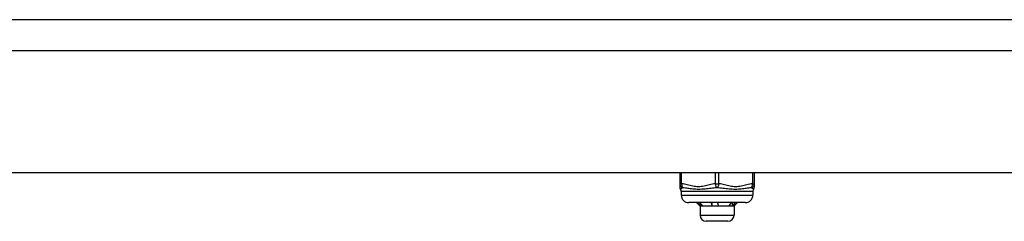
# Model space of a CAD drawing. Header units: inches. Extents: x 4 to 149, y 7 to 82.
# Tile 118 of 188: x 9.04 to 14.18, y 58.27 to 59.32. Entities that reach past the tile are written whole.
import ezdxf

# ---------------------------------------------------------------- set-up
doc = ezdxf.new("R2010")
doc.units = ezdxf.units.IN
doc.header["$MEASUREMENT"] = 0
doc.layers.add('Visible Edges(ANSI)', color=7, linetype='Continuous', lineweight=25)
doc.layers.add('Visible Tangent Edges(ANSI)', color=7, linetype='Continuous', lineweight=25)

msp = doc.modelspace()

# ---------------------------------------------------------------- linework, layer by layer
at = {"layer": 'Visible Edges(ANSI)'}
for p, q in [((27.6585, 59.3231), (4.0625, 59.3231)), ((27.6585, 58.5231), (4.0625, 58.5231)), ((12.4897, 58.5231), (12.4897, 58.4663)), ((12.8794, 58.4663), (12.8794, 58.5231)), ((12.4897, 58.4663), (12.4897, 58.4508)), ((12.8794, 58.4508), (12.8794, 58.4663)), ((12.4975, 58.4272), (12.4975, 58.4075)), ((12.8716, 58.4272), (12.8716, 58.4075)), ((12.8322, 58.3681), (12.5369, 58.3681)), ((12.596, 58.3496), (12.5774, 58.3681)), ((12.7731, 58.3496), (12.783, 58.3594)), ((12.783, 58.3594), (12.7917, 58.3681)), ((12.6036, 58.3496), (12.596, 58.3496)), ((12.596, 58.3496), (12.596, 58.3023)), ((12.6753, 58.3496), (12.6036, 58.3496)), ((12.7562, 58.3496), (12.6753, 58.3496)), ((12.7731, 58.3496), (12.7562, 58.3496)), ((12.7731, 58.3496), (12.7731, 58.3023)), ((12.7416, 58.2708), (12.6275, 58.2708))]:
    msp.add_line(p, q, dxfattribs=at)
at = {"layer": 'Visible Edges(ANSI)', "flags": 128}
for points in [[(12.5972, 58.351), (12.5965, 58.3517), (12.5958, 58.3524), (12.5951, 58.3531), (12.5944, 58.3538), (12.5937, 58.3545), (12.5931, 58.3552), (12.5924, 58.356), (12.5917, 58.3567), (12.591, 58.3574), (12.5903, 58.3581), (12.5896, 58.3588), (12.5889, 58.3595), (12.5883, 58.3602), (12.5876, 58.361), (12.5869, 58.3617), (12.5862, 58.3624), (12.5855, 58.3631), (12.5848, 58.3638), (12.5841, 58.3645), (12.5834, 58.3653), (12.5827, 58.366), (12.582, 58.3667), (12.5813, 58.3674), (12.5807, 58.3681)], [(12.5927, 58.3681), (12.5935, 58.3674), (12.5942, 58.3667), (12.5949, 58.366), (12.5956, 58.3653), (12.5963, 58.3645), (12.5971, 58.3638), (12.5978, 58.3631), (12.5985, 58.3624), (12.5992, 58.3617), (12.5999, 58.361), (12.6007, 58.3602), (12.6014, 58.3595), (12.6021, 58.3588), (12.6028, 58.3581), (12.6035, 58.3574), (12.6042, 58.3567), (12.6049, 58.356), (12.6057, 58.3552), (12.6064, 58.3545), (12.6071, 58.3538), (12.6078, 58.3531), (12.6085, 58.3524), (12.6092, 58.3517), (12.6099, 58.351)], [(12.5972, 58.351), (12.5972, 58.3515), (12.5971, 58.352), (12.5971, 58.3526), (12.5971, 58.3531), (12.5971, 58.3537), (12.5971, 58.3542), (12.5971, 58.3548), (12.5971, 58.3553), (12.597, 58.3559), (12.597, 58.3564), (12.597, 58.357), (12.597, 58.3575), (12.597, 58.3581), (12.597, 58.3586), (12.5969, 58.3592), (12.5969, 58.3597), (12.5969, 58.3602), (12.5969, 58.3608), (12.5969, 58.3613), (12.5969, 58.3619), (12.5969, 58.3624), (12.5968, 58.363), (12.5968, 58.3635), (12.5968, 58.3641)], [(12.6595, 58.351), (12.6593, 58.3517), (12.6591, 58.3524), (12.659, 58.3531), (12.6588, 58.3538), (12.6586, 58.3545), (12.6585, 58.3552), (12.6583, 58.356), (12.6581, 58.3567), (12.658, 58.3574), (12.6578, 58.3581), (12.6576, 58.3588), (12.6575, 58.3595), (12.6573, 58.3602), (12.6571, 58.361), (12.6569, 58.3617), (12.6567, 58.3624), (12.6566, 58.3631), (12.6564, 58.3638), (12.6562, 58.3645), (12.656, 58.3653), (12.6558, 58.366), (12.6556, 58.3667), (12.6554, 58.3674), (12.6553, 58.3681)], [(12.6595, 58.351), (12.6594, 58.3517), (12.6593, 58.3524), (12.6592, 58.3531), (12.6591, 58.3538), (12.6591, 58.3545), (12.659, 58.3552), (12.6589, 58.356), (12.6588, 58.3567), (12.6587, 58.3574), (12.6586, 58.3581), (12.6586, 58.3588), (12.6585, 58.3595), (12.6584, 58.3602), (12.6583, 58.361), (12.6582, 58.3617), (12.6582, 58.3624), (12.6581, 58.3631), (12.658, 58.3638), (12.6579, 58.3645), (12.6578, 58.3653), (12.6577, 58.366), (12.6577, 58.3667), (12.6576, 58.3674), (12.6575, 58.3681)], [(12.6865, 58.3681), (12.6867, 58.3674), (12.6869, 58.3667), (12.6871, 58.366), (12.6873, 58.3653), (12.6874, 58.3645), (12.6876, 58.3638), (12.6878, 58.3631), (12.688, 58.3624), (12.6882, 58.3617), (12.6884, 58.361), (12.6886, 58.3602), (12.6887, 58.3595), (12.6889, 58.3588), (12.6891, 58.3581), (12.6893, 58.3574), (12.6894, 58.3567), (12.6896, 58.356), (12.6898, 58.3552), (12.69, 58.3545), (12.6901, 58.3538), (12.6903, 58.3531), (12.6905, 58.3524), (12.6906, 58.3517), (12.6908, 58.351)], [(12.7468, 58.351), (12.7474, 58.3517), (12.7479, 58.3524), (12.7484, 58.3531), (12.7489, 58.3538), (12.7494, 58.3545), (12.75, 58.3552), (12.7505, 58.356), (12.751, 58.3567), (12.7515, 58.3574), (12.752, 58.3581), (12.7525, 58.3588), (12.7531, 58.3595), (12.7536, 58.3602), (12.7541, 58.361), (12.7546, 58.3617), (12.7551, 58.3624), (12.7556, 58.3631), (12.7561, 58.3638), (12.7566, 58.3645), (12.7571, 58.3653), (12.7576, 58.366), (12.7581, 58.3667), (12.7586, 58.3674), (12.7591, 58.3681)], [(12.7654, 58.351), (12.7654, 58.3517), (12.7653, 58.3524), (12.7653, 58.3531), (12.7652, 58.3538), (12.7652, 58.3545), (12.7652, 58.3552), (12.7651, 58.356), (12.7651, 58.3567), (12.7651, 58.3574), (12.765, 58.3581), (12.765, 58.3588), (12.7649, 58.3595), (12.7649, 58.3602), (12.7649, 58.361), (12.7648, 58.3617), (12.7648, 58.3624), (12.7647, 58.3631), (12.7647, 58.3638), (12.7647, 58.3645), (12.7646, 58.3653), (12.7646, 58.366), (12.7645, 58.3667), (12.7645, 58.3674), (12.7645, 58.3681)], [(12.7783, 58.3681), (12.7778, 58.3674), (12.7772, 58.3667), (12.7767, 58.366), (12.7762, 58.3653), (12.7756, 58.3645), (12.7751, 58.3638), (12.7746, 58.3631), (12.774, 58.3624), (12.7735, 58.3617), (12.773, 58.361), (12.7724, 58.3602), (12.7719, 58.3595), (12.7714, 58.3588), (12.7708, 58.3581), (12.7703, 58.3574), (12.7698, 58.3567), (12.7692, 58.356), (12.7687, 58.3552), (12.7681, 58.3545), (12.7676, 58.3538), (12.767, 58.3531), (12.7665, 58.3524), (12.7659, 58.3517), (12.7654, 58.351)], [(12.6036, 58.3496), (12.6033, 58.3496), (12.6031, 58.3496), (12.6028, 58.3496), (12.6025, 58.3496), (12.6023, 58.3496), (12.602, 58.3497), (12.6017, 58.3497), (12.6015, 58.3497), (12.6012, 58.3498), (12.6009, 58.3498), (12.6006, 58.3499), (12.6004, 58.3499), (12.6001, 58.35), (12.5998, 58.35), (12.5996, 58.3501), (12.5993, 58.3502), (12.599, 58.3503), (12.5988, 58.3504), (12.5985, 58.3504), (12.5982, 58.3505), (12.598, 58.3506), (12.5977, 58.3507), (12.5974, 58.3508), (12.5972, 58.351)], [(12.6099, 58.351), (12.6097, 58.3508), (12.6094, 58.3507), (12.6092, 58.3506), (12.6089, 58.3505), (12.6086, 58.3504), (12.6084, 58.3503), (12.6081, 58.3503), (12.6078, 58.3502), (12.6076, 58.3501), (12.6073, 58.35), (12.6071, 58.35), (12.6068, 58.3499), (12.6065, 58.3499), (12.6063, 58.3498), (12.606, 58.3498), (12.6057, 58.3497), (12.6055, 58.3497), (12.6052, 58.3496), (12.6049, 58.3496), (12.6047, 58.3496), (12.6044, 58.3496), (12.6042, 58.3496), (12.6039, 58.3496), (12.6036, 58.3496)], [(12.6753, 58.3496), (12.6746, 58.3496), (12.674, 58.3496), (12.6733, 58.3496), (12.6726, 58.3496), (12.672, 58.3496), (12.6713, 58.3497), (12.6706, 58.3497), (12.67, 58.3497), (12.6693, 58.3498), (12.6687, 58.3498), (12.668, 58.3499), (12.6673, 58.3499), (12.6667, 58.35), (12.666, 58.35), (12.6654, 58.3501), (12.6647, 58.3502), (12.6641, 58.3503), (12.6634, 58.3504), (12.6627, 58.3504), (12.6621, 58.3505), (12.6614, 58.3506), (12.6608, 58.3507), (12.6601, 58.3508), (12.6595, 58.351)], [(12.6908, 58.351), (12.6901, 58.3508), (12.6895, 58.3507), (12.6889, 58.3506), (12.6882, 58.3505), (12.6876, 58.3504), (12.6869, 58.3503), (12.6863, 58.3503), (12.6856, 58.3502), (12.685, 58.3501), (12.6844, 58.35), (12.6837, 58.35), (12.6831, 58.3499), (12.6824, 58.3499), (12.6818, 58.3498), (12.6811, 58.3498), (12.6805, 58.3497), (12.6798, 58.3497), (12.6792, 58.3496), (12.6785, 58.3496), (12.6779, 58.3496), (12.6772, 58.3496), (12.6766, 58.3496), (12.6759, 58.3496), (12.6753, 58.3496)], [(12.7562, 58.3496), (12.7558, 58.3496), (12.7554, 58.3496), (12.755, 58.3496), (12.7546, 58.3496), (12.7542, 58.3496), (12.7539, 58.3497), (12.7535, 58.3497), (12.7531, 58.3497), (12.7527, 58.3498), (12.7523, 58.3498), (12.7519, 58.3499), (12.7515, 58.3499), (12.7511, 58.35), (12.7507, 58.35), (12.7503, 58.3501), (12.75, 58.3502), (12.7496, 58.3503), (12.7492, 58.3504), (12.7488, 58.3504), (12.7484, 58.3505), (12.748, 58.3506), (12.7476, 58.3507), (12.7472, 58.3508), (12.7468, 58.351)], [(12.7654, 58.351), (12.765, 58.3508), (12.7646, 58.3507), (12.7642, 58.3506), (12.7639, 58.3505), (12.7635, 58.3504), (12.7631, 58.3503), (12.7627, 58.3503), (12.7623, 58.3502), (12.762, 58.3501), (12.7616, 58.35), (12.7612, 58.35), (12.7608, 58.3499), (12.7604, 58.3499), (12.76, 58.3498), (12.7597, 58.3498), (12.7593, 58.3497), (12.7589, 58.3497), (12.7585, 58.3496), (12.7581, 58.3496), (12.7577, 58.3496), (12.7574, 58.3496), (12.757, 58.3496), (12.7566, 58.3496), (12.7562, 58.3496)]]:
    msp.add_lwpolyline(points, dxfattribs=at)
at = {"layer": 'Visible Edges(ANSI)'}
for centre, radius, start, end in [((12.5093, 58.4508), 0.0197, 180, 216.8699), ((12.4779, 58.4272), 0.0197, 0, 36.8699), ((12.5369, 58.4075), 0.0394, 180, 270), ((12.8322, 58.4075), 0.0394, 270, 0), ((12.8912, 58.4272), 0.0197, 143.1301, 180), ((12.8597, 58.4508), 0.0197, 323.1301, 0), ((12.6275, 58.3023), 0.0315, 180, 270), ((12.7416, 58.3023), 0.0315, 270, 0)]:
    msp.add_arc(centre, radius, start, end, dxfattribs=at)
at = {"layer": 'Visible Tangent Edges(ANSI)'}
for p, q in [((4.0625, 59.1621), (27.6585, 59.1621)), ((12.4995, 58.4663), (12.4995, 58.5231)), ((12.6747, 58.5231), (12.6747, 58.4663)), ((12.6944, 58.4663), (12.6944, 58.5231)), ((12.8696, 58.5231), (12.8696, 58.4663)), ((12.4897, 58.4663), (12.4995, 58.4663)), ((12.6747, 58.4663), (12.6944, 58.4663)), ((12.8696, 58.4663), (12.8794, 58.4663)), ((12.8716, 58.4272), (12.4975, 58.4272)), ((12.4975, 58.4075), (12.8716, 58.4075)), ((12.596, 58.3023), (12.7731, 58.3023))]:
    msp.add_line(p, q, dxfattribs=at)
at = {"layer": 'Visible Tangent Edges(ANSI)', "flags": 128}
for points in [[(12.6747, 58.4663), (12.6673, 58.4656), (12.66, 58.4646), (12.6527, 58.4632), (12.6454, 58.4616), (12.6382, 58.4599), (12.6309, 58.4581), (12.6237, 58.4563), (12.6165, 58.4546), (12.6092, 58.4531), (12.6019, 58.4519), (12.5945, 58.4511), (12.5871, 58.4508), (12.5797, 58.4511), (12.5724, 58.4519), (12.5651, 58.4531), (12.5578, 58.4546), (12.5506, 58.4563), (12.5433, 58.4581), (12.5361, 58.4599), (12.5288, 58.4616), (12.5215, 58.4632), (12.5142, 58.4646), (12.5069, 58.4656), (12.4995, 58.4663)], [(12.8696, 58.4663), (12.8622, 58.4656), (12.8549, 58.4646), (12.8475, 58.4632), (12.8403, 58.4616), (12.833, 58.4599), (12.8258, 58.4581), (12.8186, 58.4563), (12.8113, 58.4546), (12.8041, 58.4531), (12.7968, 58.4519), (12.7894, 58.4511), (12.782, 58.4508), (12.7746, 58.4511), (12.7673, 58.4519), (12.7599, 58.4531), (12.7527, 58.4546), (12.7454, 58.4563), (12.7382, 58.4581), (12.731, 58.4599), (12.7237, 58.4616), (12.7164, 58.4632), (12.7091, 58.4646), (12.7018, 58.4656), (12.6944, 58.4663)], [(12.4936, 58.439), (12.4936, 58.439), (12.4937, 58.4391), (12.4939, 58.4393), (12.4941, 58.4395), (12.4944, 58.4398), (12.4947, 58.4401), (12.4951, 58.4405), (12.4955, 58.4409), (12.496, 58.4413), (12.4965, 58.4417), (12.497, 58.4422), (12.4977, 58.4426), (12.4983, 58.4431), (12.499, 58.4435), (12.4997, 58.444), (12.5005, 58.4444), (12.5013, 58.4448), (12.5021, 58.4452), (12.5029, 58.4455), (12.5038, 58.4459), (12.5047, 58.4461), (12.5056, 58.4464), (12.5065, 58.4466), (12.5074, 58.4467)], [(12.5074, 58.4467), (12.5131, 58.4464), (12.519, 58.4459), (12.525, 58.4452), (12.5313, 58.4444), (12.5377, 58.4435), (12.5444, 58.4426), (12.5513, 58.4417), (12.5584, 58.4409), (12.5657, 58.4401), (12.5733, 58.4395), (12.5811, 58.4391), (12.5891, 58.439), (12.5972, 58.4391), (12.6054, 58.4395), (12.6136, 58.4401), (12.6217, 58.4409), (12.6298, 58.4417), (12.6379, 58.4426), (12.6458, 58.4435), (12.6538, 58.4444), (12.6616, 58.4452), (12.6693, 58.4459), (12.677, 58.4464), (12.6845, 58.4467)], [(12.6845, 58.4467), (12.6921, 58.4464), (12.6997, 58.4459), (12.7075, 58.4452), (12.7153, 58.4444), (12.7233, 58.4435), (12.7313, 58.4426), (12.7393, 58.4417), (12.7474, 58.4409), (12.7556, 58.4401), (12.7638, 58.4395), (12.7719, 58.4391), (12.78, 58.439), (12.788, 58.4391), (12.7958, 58.4395), (12.8034, 58.4401), (12.8108, 58.4409), (12.8179, 58.4417), (12.8247, 58.4426), (12.8314, 58.4435), (12.8378, 58.4444), (12.8441, 58.4452), (12.8501, 58.4459), (12.856, 58.4464), (12.8616, 58.4467)], [(12.8616, 58.4467), (12.8626, 58.4466), (12.8635, 58.4464), (12.8644, 58.4461), (12.8653, 58.4459), (12.8662, 58.4455), (12.867, 58.4452), (12.8678, 58.4448), (12.8686, 58.4444), (12.8694, 58.444), (12.8701, 58.4435), (12.8708, 58.4431), (12.8714, 58.4426), (12.872, 58.4422), (12.8726, 58.4417), (12.8731, 58.4413), (12.8736, 58.4409), (12.874, 58.4405), (12.8744, 58.4401), (12.8747, 58.4398), (12.875, 58.4395), (12.8752, 58.4393), (12.8754, 58.4391), (12.8755, 58.439), (12.8755, 58.439)]]:
    msp.add_lwpolyline(points, dxfattribs=at)
at = {"layer": 'Visible Tangent Edges(ANSI)'}
for centre, major_axis, ratio, start_param, end_param in [((12.5093, 58.4663), (-0.0197, 0), 0.998428, 0, 1.474012), ((12.5093, 58.4663), (-0.0013, -0.0196), 0.499214, 4.74474, 6.218752), ((12.6845, 58.4663), (0.0013, -0.0196), 0.499214, 4.680038, 6.15405), ((12.6845, 58.4663), (-0.0013, -0.0196), 0.499214, 0.129136, 1.603148), ((12.8597, 58.4663), (0.0197, 0), 0.998428, 4.809173, 6.283185), ((12.8597, 58.4663), (0.0013, -0.0196), 0.499214, 0.064433, 1.538445)]:
    msp.add_ellipse(centre, major_axis=major_axis, ratio=ratio, start_param=start_param, end_param=end_param, dxfattribs=at)

doc.saveas('drawing.dxf')
